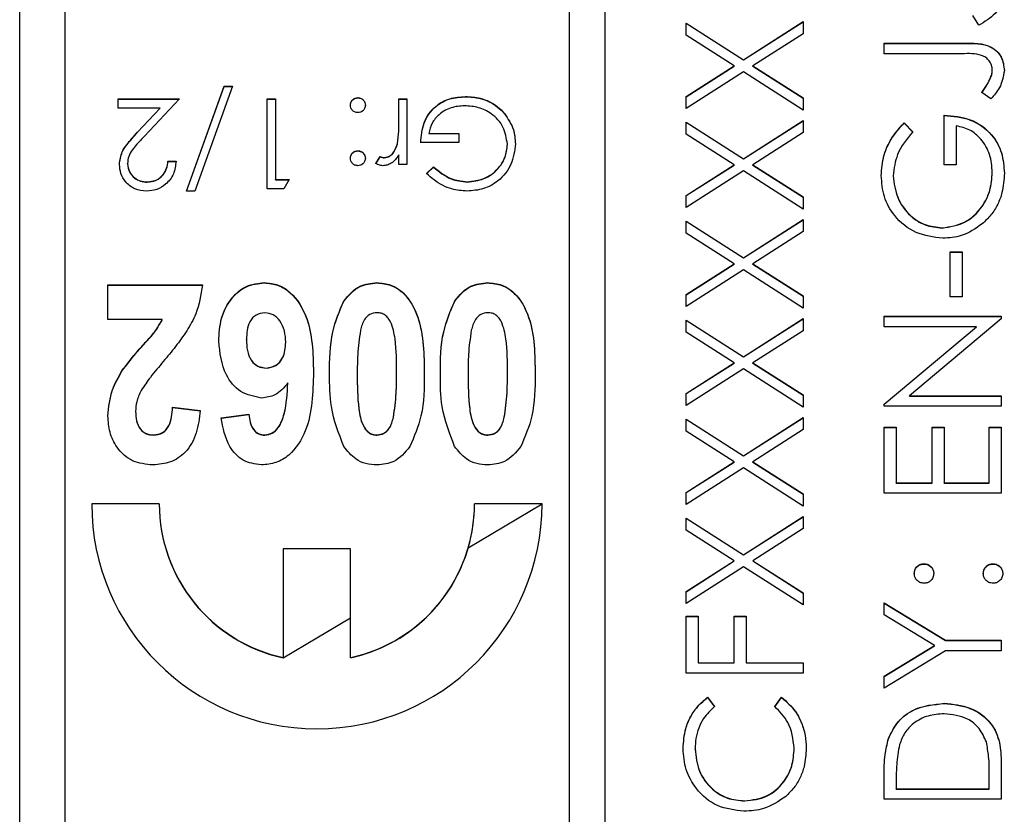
# Model space of a CAD drawing. Header units: millimetres. Extents: x 181 to 1242, y 71 to 1037.
# Tile 19 of 30: x 907 to 918, y 566 to 575. Entities that reach past the tile are written whole.
import ezdxf

# ---------------------------------------------------------------- set-up
doc = ezdxf.new("R2010")
doc.units = ezdxf.units.MM

msp = doc.modelspace()

# ---------------------------------------------------------------- linework, layer by layer
at = {"color": 7, "linetype": 'Continuous', "lineweight": 25}
for p, q in [((907.356, 543.987), (907.356, 583.083)), ((913.456, 582.675), (913.456, 542.689)), ((913.856, 542.689), (913.856, 582.675)), ((907.856, 580.676), (907.856, 544.688)), ((918.005, 575.044), (917.94, 575.154)), ((914.756, 575.069), (915.393, 574.662)), ((914.756, 574.935), (914.756, 575.069)), ((914.756, 575.067), (915.393, 574.659)), ((915.393, 574.662), (916.056, 575.086)), ((915.393, 574.659), (916.056, 575.083)), ((916.056, 575.086), (916.056, 574.951)), ((915.288, 574.594), (914.756, 574.935)), ((916.056, 574.951), (915.498, 574.594)), ((916.956, 574.844), (917.834, 574.844)), ((916.956, 574.728), (916.956, 574.844)), ((916.956, 574.842), (917.834, 574.842)), ((917.834, 574.842), (917.834, 574.844)), ((915.393, 574.659), (915.393, 574.662)), ((917.821, 574.728), (916.956, 574.728)), ((914.756, 574.254), (915.288, 574.594)), ((914.756, 574.251), (915.288, 574.592)), ((915.288, 574.592), (915.288, 574.594)), ((915.498, 574.594), (916.056, 574.237)), ((915.498, 574.592), (915.498, 574.594)), ((915.498, 574.592), (916.056, 574.235)), ((918.156, 574.545), (918.156, 574.548)), ((915.393, 574.527), (914.756, 574.119)), ((916.056, 574.103), (915.393, 574.527)), ((918.137, 574.46), (918.137, 574.463)), ((909.207, 573.203), (909.626, 574.369)), ((909.208, 573.203), (909.626, 574.366)), ((909.72, 574.369), (909.302, 573.203)), ((909.626, 574.369), (909.72, 574.369)), ((909.626, 574.366), (909.626, 574.369)), ((909.626, 574.366), (909.719, 574.366)), ((908.451, 574.228), (909.131, 574.228)), ((908.451, 574.125), (908.451, 574.228)), ((908.451, 574.225), (909.128, 574.225)), ((909.131, 574.228), (908.743, 573.814)), ((910.105, 574.228), (910.195, 574.228)), ((910.105, 573.228), (910.105, 574.228)), ((910.105, 574.225), (910.195, 574.225)), ((910.195, 574.228), (910.195, 573.331)), ((911.111, 574.238), (911.111, 574.241)), ((911.566, 574.228), (911.656, 574.228)), ((911.566, 573.982), (911.566, 574.228)), ((911.566, 574.225), (911.656, 574.225)), ((911.656, 574.228), (911.656, 573.497)), ((912.305, 574.251), (912.305, 574.253)), ((914.756, 574.119), (914.756, 574.254)), ((916.056, 574.237), (916.056, 574.103)), ((918.14, 574.228), (918.04, 574.297)), ((908.916, 574.125), (908.451, 574.125)), ((908.666, 573.858), (908.916, 574.125)), ((908.666, 573.856), (908.916, 574.123)), ((908.916, 574.123), (908.916, 574.125)), ((912.739, 574.062), (912.739, 574.064)), ((917.623, 573.495), (917.623, 574.045)), ((911.566, 573.98), (911.566, 573.982)), ((914.756, 573.97), (915.393, 573.562)), ((914.756, 573.835), (914.756, 573.97)), ((914.756, 573.967), (915.393, 573.56)), ((915.393, 573.562), (916.056, 573.986)), ((915.393, 573.56), (916.056, 573.984)), ((916.056, 573.986), (916.056, 573.852)), ((917.178, 573.961), (917.273, 573.861)), ((917.178, 573.959), (917.178, 573.961)), ((917.178, 573.959), (917.273, 573.859)), ((917.756, 573.928), (917.756, 573.495)), ((908.666, 573.856), (908.666, 573.858)), ((911.9, 573.843), (912.233, 573.843)), ((911.9, 573.841), (911.9, 573.843)), ((911.9, 573.841), (912.233, 573.841)), ((912.233, 573.843), (912.233, 573.741)), ((915.288, 573.495), (914.756, 573.835)), ((916.056, 573.852), (915.498, 573.495)), ((911.55, 573.729), (911.55, 573.732)), ((912.233, 573.741), (911.81, 573.741)), ((912.772, 573.721), (912.772, 573.724)), ((911.111, 573.648), (911.111, 573.651)), ((911.31, 573.509), (911.359, 573.587)), ((911.31, 573.507), (911.359, 573.585)), ((911.359, 573.585), (911.359, 573.587)), ((911.405, 573.572), (911.405, 573.574)), ((911.566, 573.497), (911.566, 573.605)), ((908.554, 573.505), (908.554, 573.508)), ((909.002, 573.536), (909.092, 573.536)), ((909.002, 573.533), (909.002, 573.536)), ((909.002, 573.533), (909.092, 573.533)), ((911.656, 573.497), (911.566, 573.497)), ((911.874, 573.399), (911.951, 573.472)), ((911.874, 573.396), (911.951, 573.469)), ((911.951, 573.469), (911.951, 573.472)), ((914.756, 573.154), (915.288, 573.495)), ((914.756, 573.152), (915.288, 573.492)), ((915.288, 573.492), (915.288, 573.495)), ((915.393, 573.56), (915.393, 573.562)), ((915.498, 573.495), (916.056, 573.138)), ((915.498, 573.492), (915.498, 573.495)), ((915.498, 573.492), (916.056, 573.135)), ((917.756, 573.495), (917.623, 573.495)), ((915.393, 573.428), (914.756, 573.02)), ((916.056, 573.003), (915.393, 573.428)), ((917.056, 573.371), (917.056, 573.373)), ((918.156, 573.408), (918.156, 573.411)), ((908.771, 573.302), (908.771, 573.305)), ((910.195, 573.331), (910.349, 573.331)), ((910.195, 573.328), (910.195, 573.331)), ((910.195, 573.328), (910.347, 573.328)), ((910.349, 573.331), (910.29, 573.228)), ((912.326, 573.302), (912.326, 573.305)), ((909.302, 573.203), (909.207, 573.203)), ((910.29, 573.228), (910.105, 573.228)), ((914.756, 573.02), (914.756, 573.154)), ((916.056, 573.138), (916.056, 573.003)), ((914.756, 572.87), (915.393, 572.463)), ((914.756, 572.735), (914.756, 572.87)), ((914.756, 572.867), (915.393, 572.46)), ((915.393, 572.463), (916.056, 572.887)), ((915.393, 572.46), (916.056, 572.884)), ((916.056, 572.887), (916.056, 572.752)), ((915.288, 572.395), (914.756, 572.735)), ((916.056, 572.752), (915.498, 572.395)), ((917.6, 572.792), (917.6, 572.795)), ((917.69, 572.528), (917.823, 572.528)), ((917.69, 572.029), (917.69, 572.528)), ((917.69, 572.526), (917.823, 572.526)), ((917.823, 572.528), (917.823, 572.029)), ((914.756, 572.055), (915.288, 572.395)), ((914.756, 572.052), (915.288, 572.392)), ((915.288, 572.392), (915.288, 572.395)), ((915.393, 572.46), (915.393, 572.463)), ((915.498, 572.395), (916.056, 572.038)), ((915.498, 572.392), (915.498, 572.395)), ((915.498, 572.392), (916.056, 572.036)), ((915.393, 572.328), (914.756, 571.92)), ((916.056, 571.904), (915.393, 572.328)), ((908.336, 572.16), (909.387, 572.16)), ((908.336, 571.775), (908.336, 572.16)), ((908.336, 572.157), (909.387, 572.157)), ((910.072, 572.183), (910.072, 572.186)), ((911.323, 572.183), (911.323, 572.186)), ((912.554, 572.183), (912.554, 572.186)), ((914.756, 571.92), (914.756, 572.055)), ((916.056, 572.038), (916.056, 571.904)), ((910.956, 571.98), (910.956, 571.983)), ((912.187, 571.98), (912.187, 571.983)), ((917.823, 572.029), (917.69, 572.029)), ((908.94, 571.775), (908.336, 571.775)), ((908.94, 571.773), (908.94, 571.775)), ((914.756, 571.77), (915.393, 571.363)), ((914.756, 571.636), (914.756, 571.77)), ((914.756, 571.768), (915.393, 571.36)), ((915.393, 571.363), (916.056, 571.787)), ((915.393, 571.36), (916.056, 571.784)), ((916.056, 571.787), (916.056, 571.652)), ((916.956, 571.812), (918.256, 571.812)), ((916.956, 571.695), (916.956, 571.812)), ((916.956, 571.809), (918.256, 571.809)), ((918.256, 571.785), (917.235, 570.929)), ((918.256, 571.812), (918.256, 571.785)), ((915.288, 571.295), (914.756, 571.636)), ((916.056, 571.652), (915.498, 571.295)), ((917.979, 571.695), (916.956, 571.695)), ((916.956, 570.837), (917.979, 571.695)), ((916.956, 570.834), (917.979, 571.693)), ((917.979, 571.693), (917.979, 571.695)), ((909.874, 571.551), (909.874, 571.553)), ((910.31, 571.522), (910.31, 571.525)), ((914.756, 570.955), (915.288, 571.295)), ((914.756, 570.953), (915.288, 571.293)), ((915.288, 571.293), (915.288, 571.295)), ((915.393, 571.36), (915.393, 571.363)), ((915.498, 571.295), (916.056, 570.939)), ((915.498, 571.293), (915.498, 571.295)), ((915.498, 571.293), (916.056, 570.936)), ((908.492, 571.203), (908.492, 571.206)), ((910.094, 571.235), (910.094, 571.237)), ((911.105, 571.171), (911.105, 571.174)), ((911.541, 571.171), (911.541, 571.174)), ((912.336, 571.171), (912.336, 571.174)), ((912.772, 571.171), (912.772, 571.174)), ((915.393, 571.228), (914.756, 570.821)), ((916.056, 570.804), (915.393, 571.228)), ((910.334, 571.069), (910.334, 571.071)), ((914.756, 570.821), (914.756, 570.955)), ((916.056, 570.939), (916.056, 570.804)), ((916.956, 570.812), (916.956, 570.837)), ((917.235, 570.929), (918.256, 570.929)), ((917.235, 570.926), (917.235, 570.929)), ((917.235, 570.926), (918.256, 570.926)), ((918.256, 570.929), (918.256, 570.812)), ((908.643, 570.754), (908.643, 570.756)), ((909.054, 570.801), (909.361, 570.764)), ((909.054, 570.799), (909.054, 570.801)), ((909.054, 570.799), (909.361, 570.761)), ((909.592, 570.683), (909.9, 570.725)), ((909.592, 570.68), (909.9, 570.722)), ((909.9, 570.722), (909.9, 570.725)), ((918.256, 570.812), (916.956, 570.812)), ((911.506, 570.688), (911.506, 570.69)), ((912.737, 570.688), (912.737, 570.69)), ((914.756, 570.671), (915.393, 570.263)), ((914.756, 570.536), (914.756, 570.671)), ((914.756, 570.668), (915.393, 570.261)), ((915.393, 570.263), (916.056, 570.687)), ((915.393, 570.261), (916.056, 570.685)), ((916.056, 570.687), (916.056, 570.553)), ((915.288, 570.196), (914.756, 570.536)), ((916.056, 570.553), (915.498, 570.196)), ((916.956, 570.579), (917.09, 570.579)), ((916.956, 569.846), (916.956, 570.579)), ((916.956, 570.576), (917.09, 570.576)), ((917.09, 570.579), (917.09, 569.963)), ((917.49, 570.579), (917.623, 570.579)), ((917.49, 569.963), (917.49, 570.579)), ((917.49, 570.576), (917.623, 570.576)), ((917.623, 570.579), (917.623, 569.963)), ((918.123, 570.579), (918.256, 570.579)), ((918.123, 569.963), (918.123, 570.579)), ((918.123, 570.576), (918.256, 570.576)), ((918.256, 570.579), (918.256, 569.846)), ((908.843, 570.491), (908.843, 570.494)), ((910.079, 570.491), (910.079, 570.494)), ((911.323, 570.491), (911.323, 570.494)), ((912.554, 570.491), (912.554, 570.494)), ((914.756, 569.856), (915.288, 570.196)), ((914.756, 569.853), (915.288, 570.193)), ((915.288, 570.193), (915.288, 570.196)), ((915.393, 570.261), (915.393, 570.263)), ((915.498, 570.196), (916.056, 569.839)), ((915.498, 570.193), (915.498, 570.196)), ((915.498, 570.193), (916.056, 569.836)), ((915.393, 570.129), (914.756, 569.721)), ((916.056, 569.704), (915.393, 570.129)), ((917.09, 569.963), (917.49, 569.963)), ((917.09, 569.96), (917.09, 569.963)), ((917.09, 569.96), (917.49, 569.96)), ((917.49, 569.96), (917.49, 569.963)), ((917.623, 569.963), (918.123, 569.963)), ((917.623, 569.96), (917.623, 569.963)), ((917.623, 569.96), (918.123, 569.96)), ((918.123, 569.96), (918.123, 569.963)), ((914.756, 569.721), (914.756, 569.856)), ((918.256, 569.846), (916.956, 569.846)), ((916.056, 569.839), (916.056, 569.704)), ((908.906, 569.729), (908.156, 569.729)), ((908.906, 569.727), (908.156, 569.727)), ((908.906, 569.727), (908.906, 569.729)), ((912.337, 569.24), (913.156, 569.727)), ((913.156, 569.729), (912.406, 569.729)), ((912.406, 569.727), (912.406, 569.729)), ((913.156, 569.727), (912.406, 569.727)), ((914.756, 569.571), (915.393, 569.164)), ((914.756, 569.436), (914.756, 569.571)), ((914.756, 569.568), (915.393, 569.161)), ((915.393, 569.164), (916.056, 569.588)), ((915.393, 569.161), (916.056, 569.585)), ((916.056, 569.588), (916.056, 569.453)), ((915.288, 569.096), (914.756, 569.436)), ((916.056, 569.453), (915.498, 569.096)), ((911.031, 569.229), (910.281, 569.229)), ((910.281, 569.229), (910.281, 568.021)), ((911.031, 569.227), (910.281, 569.227)), ((911.031, 568.021), (911.031, 569.229)), ((914.756, 568.756), (915.288, 569.096)), ((914.756, 568.753), (915.288, 569.094)), ((915.288, 569.094), (915.288, 569.096)), ((915.393, 569.161), (915.393, 569.164)), ((915.498, 569.096), (916.056, 568.739)), ((915.498, 569.094), (915.498, 569.096)), ((915.498, 569.094), (916.056, 568.737)), ((915.393, 569.029), (914.756, 568.621)), ((916.056, 568.605), (915.393, 569.029)), ((917.398, 569.06), (917.398, 569.063)), ((918.165, 569.06), (918.165, 569.063)), ((914.756, 568.621), (914.756, 568.756)), ((916.056, 568.739), (916.056, 568.605)), ((916.956, 568.63), (917.638, 568.213)), ((916.956, 568.496), (916.956, 568.63)), ((916.956, 568.627), (917.638, 568.211)), ((910.281, 568.018), (911.031, 568.464)), ((914.756, 568.48), (914.89, 568.48)), ((914.756, 567.847), (914.756, 568.48)), ((914.756, 568.477), (914.89, 568.477)), ((914.89, 568.48), (914.89, 567.963)), ((915.29, 568.48), (915.423, 568.48)), ((915.29, 567.963), (915.29, 568.48)), ((915.29, 568.477), (915.423, 568.477)), ((915.423, 568.48), (915.423, 567.963)), ((917.515, 568.155), (916.956, 568.496)), ((917.638, 568.213), (918.256, 568.213)), ((917.638, 568.211), (917.638, 568.213)), ((917.638, 568.211), (918.256, 568.211)), ((918.256, 568.213), (918.256, 568.097)), ((916.956, 567.814), (917.515, 568.155)), ((916.956, 567.811), (917.515, 568.153)), ((917.638, 568.097), (916.956, 567.68)), ((917.515, 568.153), (917.515, 568.155)), ((918.256, 568.097), (917.638, 568.097)), ((910.281, 568.018), (910.281, 568.021)), ((911.031, 568.018), (911.031, 568.021)), ((914.89, 567.963), (915.29, 567.963)), ((914.89, 567.961), (914.89, 567.963)), ((914.89, 567.961), (915.29, 567.961)), ((915.29, 567.961), (915.29, 567.963)), ((915.423, 567.963), (916.056, 567.963)), ((915.423, 567.961), (915.423, 567.963)), ((915.423, 567.961), (916.056, 567.961)), ((916.056, 567.963), (916.056, 567.847)), ((916.056, 567.847), (914.756, 567.847)), ((916.956, 567.68), (916.956, 567.814)), ((914.995, 567.58), (915.073, 567.478)), ((914.995, 567.577), (914.995, 567.58)), ((914.995, 567.577), (915.073, 567.475)), ((915.74, 567.478), (915.817, 567.58)), ((915.74, 567.475), (915.817, 567.577)), ((915.817, 567.577), (915.817, 567.58)), ((917.623, 567.511), (917.623, 567.513)), ((917.003, 567.119), (917.003, 567.122)), ((914.856, 567.003), (914.856, 567.006)), ((915.956, 567.011), (915.956, 567.014)), ((918.256, 566.85), (918.256, 566.447)), ((916.956, 566.447), (916.956, 566.71)), ((918.123, 566.564), (918.123, 566.713)), ((917.09, 566.655), (917.09, 566.564)), ((917.09, 566.564), (918.123, 566.564)), ((917.09, 566.561), (917.09, 566.564)), ((917.09, 566.561), (918.123, 566.561)), ((918.123, 566.561), (918.123, 566.564)), ((915.408, 566.428), (915.408, 566.43)), ((918.256, 566.447), (916.956, 566.447))]:
    msp.add_line(p, q, dxfattribs=at)
for centre, radius, start, end in [((910.656, 569.73), 2.5, 180.0157, 359.9843), ((910.656, 569.73), 1.75, 180.007, 257.6384), ((910.656, 569.727), 1.75, 180.007, 257.6384), ((910.657, 569.73), 1.75, 282.3616, 359.993), ((910.657, 569.727), 1.749, 343.836, 359.9999), ((910.657, 569.727), 1.75, 282.3645, 343.831)]:
    msp.add_arc(centre, radius, start, end, dxfattribs=at)
for points, knots in [([(918.29, 575.439), (918.285, 575.391), (918.275, 575.295), (918.177, 575.147), (918.071, 575.083), (918.005, 575.044)], [0, 0, 0, 0, 0.27988, 0.559666, 1, 1, 1, 1]), ([(917.834, 574.844), (917.943, 574.847), (918.08, 574.851), (918.21, 574.758), (918.275, 574.674), (918.284, 574.594), (918.29, 574.541)], [0, 0, 0, 0, 0.4995429, 0.6250777, 0.7506542, 1, 1, 1, 1]), ([(917.834, 574.842), (917.943, 574.845), (918.08, 574.848), (918.21, 574.756), (918.275, 574.671), (918.284, 574.592), (918.29, 574.539)], [0, 0, 0, 0, 0.499543, 0.625078, 0.750654, 1, 1, 1, 1]), ([(918.156, 574.548), (918.155, 574.566), (918.151, 574.602), (918.124, 574.65), (918.086, 574.688), (917.986, 574.734), (917.894, 574.73), (917.821, 574.728)], [0, 0, 0, 0, 0.1249719, 0.2499149, 0.3748724, 0.4998818, 1, 1, 1, 1]), ([(918.137, 574.463), (918.143, 574.478), (918.154, 574.506), (918.155, 574.535), (918.156, 574.548)], [0, 0, 0, 0, 0.5599, 1, 1, 1, 1]), ([(918.04, 574.297), (918.06, 574.326), (918.096, 574.38), (918.125, 574.437), (918.137, 574.463)], [0, 0, 0, 0, 0.560094, 1, 1, 1, 1]), ([(918.04, 574.294), (918.06, 574.324), (918.096, 574.377), (918.125, 574.435), (918.137, 574.46)], [0, 0, 0, 0, 0.560094, 1, 1, 1, 1]), ([(918.137, 574.46), (918.143, 574.475), (918.154, 574.503), (918.155, 574.532), (918.156, 574.545)], [0, 0, 0, 0, 0.5599, 1, 1, 1, 1]), ([(918.29, 574.541), (918.278, 574.475), (918.257, 574.356), (918.175, 574.267), (918.14, 574.228)], [0, 0, 0, 0, 0.557533, 1, 1, 1, 1]), ([(911.028, 574.157), (911.029, 574.17), (911.032, 574.194), (911.055, 574.221), (911.082, 574.238), (911.102, 574.24), (911.111, 574.241)], [0, 0, 0, 0, 0.279515, 0.559486, 0.779684, 1, 1, 1, 1]), ([(911.028, 574.155), (911.029, 574.167), (911.032, 574.192), (911.055, 574.219), (911.082, 574.235), (911.102, 574.237), (911.111, 574.238)], [0, 0, 0, 0, 0.279515, 0.559486, 0.779684, 1, 1, 1, 1]), ([(911.111, 574.241), (911.124, 574.239), (911.148, 574.236), (911.175, 574.213), (911.192, 574.186), (911.194, 574.167), (911.195, 574.157)], [0, 0, 0, 0, 0.279628, 0.559268, 0.779583, 1, 1, 1, 1]), ([(911.111, 574.238), (911.124, 574.237), (911.148, 574.234), (911.175, 574.211), (911.192, 574.184), (911.194, 574.164), (911.195, 574.155)], [0, 0, 0, 0, 0.279628, 0.559268, 0.779583, 1, 1, 1, 1]), ([(911.81, 573.741), (911.816, 573.816), (911.828, 573.967), (911.955, 574.145), (912.128, 574.241), (912.246, 574.249), (912.305, 574.253)], [0, 0, 0, 0, 0.2803512, 0.5593674, 0.7793709, 1, 1, 1, 1]), ([(911.81, 573.738), (911.816, 573.814), (911.828, 573.964), (911.955, 574.143), (912.128, 574.239), (912.246, 574.247), (912.305, 574.251)], [0, 0, 0, 0, 0.280351, 0.559367, 0.779371, 1, 1, 1, 1]), ([(912.305, 574.253), (912.361, 574.25), (912.453, 574.245), (912.572, 574.2), (912.665, 574.143), (912.714, 574.091), (912.739, 574.064)], [0, 0, 0, 0, 0.339789, 0.559872, 0.779908, 1, 1, 1, 1]), ([(912.305, 574.251), (912.361, 574.248), (912.453, 574.242), (912.572, 574.197), (912.665, 574.14), (912.714, 574.088), (912.739, 574.062)], [0, 0, 0, 0, 0.339789, 0.559872, 0.779908, 1, 1, 1, 1]), ([(911.111, 574.074), (911.099, 574.075), (911.074, 574.078), (911.047, 574.101), (911.03, 574.128), (911.029, 574.148), (911.028, 574.157)], [0, 0, 0, 0, 0.279602, 0.559212, 0.779475, 1, 1, 1, 1]), ([(911.195, 574.157), (911.193, 574.145), (911.19, 574.12), (911.168, 574.093), (911.14, 574.077), (911.121, 574.075), (911.111, 574.074)], [0, 0, 0, 0, 0.279576, 0.559284, 0.779552, 1, 1, 1, 1]), ([(912.298, 574.151), (912.246, 574.147), (912.143, 574.139), (912.016, 574.064), (911.928, 573.962), (911.909, 573.883), (911.9, 573.843)], [0, 0, 0, 0, 0.280258, 0.55994, 0.779939, 1, 1, 1, 1]), ([(912.772, 573.724), (912.761, 573.79), (912.741, 573.922), (912.608, 574.062), (912.454, 574.139), (912.35, 574.147), (912.298, 574.151)], [0, 0, 0, 0, 0.279051, 0.558582, 0.779235, 1, 1, 1, 1]), ([(912.739, 574.064), (912.778, 574.007), (912.849, 573.905), (912.857, 573.782), (912.861, 573.728)], [0, 0, 0, 0, 0.559317, 1, 1, 1, 1]), ([(912.739, 574.062), (912.778, 574.005), (912.849, 573.902), (912.857, 573.779), (912.861, 573.725)], [0, 0, 0, 0, 0.559317, 1, 1, 1, 1]), ([(917.623, 574.045), (917.721, 574.037), (917.917, 574.021), (918.149, 573.856), (918.274, 573.631), (918.284, 573.478), (918.29, 573.401)], [0, 0, 0, 0, 0.280351, 0.559367, 0.779371, 1, 1, 1, 1]), ([(917.623, 574.042), (917.721, 574.034), (917.917, 574.018), (918.149, 573.853), (918.274, 573.629), (918.284, 573.475), (918.29, 573.398)], [0, 0, 0, 0, 0.280351, 0.559367, 0.779371, 1, 1, 1, 1]), ([(911.55, 573.732), (911.556, 573.778), (911.567, 573.861), (911.567, 573.945), (911.566, 573.982)], [0, 0, 0, 0, 0.559637, 1, 1, 1, 1]), ([(911.55, 573.729), (911.556, 573.776), (911.567, 573.859), (911.567, 573.943), (911.566, 573.98)], [0, 0, 0, 0, 0.559637, 1, 1, 1, 1]), ([(916.923, 573.377), (916.928, 573.452), (916.937, 573.574), (917.003, 573.733), (917.08, 573.855), (917.145, 573.926), (917.178, 573.961)], [0, 0, 0, 0, 0.339527, 0.559586, 0.779731, 1, 1, 1, 1]), ([(916.923, 573.375), (916.928, 573.449), (916.937, 573.572), (917.003, 573.73), (917.08, 573.853), (917.145, 573.923), (917.178, 573.959)], [0, 0, 0, 0, 0.339527, 0.559586, 0.779731, 1, 1, 1, 1]), ([(918.156, 573.411), (918.151, 573.478), (918.141, 573.612), (918.044, 573.777), (917.911, 573.891), (917.808, 573.915), (917.756, 573.928)], [0, 0, 0, 0, 0.2802537, 0.5599124, 0.7799408, 1, 1, 1, 1]), ([(908.464, 573.5), (908.47, 573.548), (908.48, 573.627), (908.544, 573.718), (908.603, 573.79), (908.645, 573.836), (908.666, 573.858)], [0, 0, 0, 0, 0.338375, 0.558753, 0.7793598, 1, 1, 1, 1]), ([(908.464, 573.497), (908.47, 573.545), (908.48, 573.625), (908.544, 573.716), (908.603, 573.788), (908.645, 573.833), (908.666, 573.856)], [0, 0, 0, 0, 0.338375, 0.558753, 0.77936, 1, 1, 1, 1]), ([(908.743, 573.814), (908.714, 573.784), (908.666, 573.734), (908.605, 573.66), (908.562, 573.589), (908.556, 573.535), (908.554, 573.508)], [0, 0, 0, 0, 0.340542, 0.56085, 0.780599, 1, 1, 1, 1]), ([(917.273, 573.861), (917.207, 573.781), (917.089, 573.637), (917.066, 573.454), (917.056, 573.373)], [0, 0, 0, 0, 0.55984, 1, 1, 1, 1]), ([(911.405, 573.574), (911.426, 573.579), (911.469, 573.588), (911.523, 573.647), (911.54, 573.699), (911.55, 573.732)], [0, 0, 0, 0, 0.278435, 0.558783, 1, 1, 1, 1]), ([(911.405, 573.572), (911.426, 573.576), (911.469, 573.585), (911.523, 573.644), (911.54, 573.697), (911.55, 573.729)], [0, 0, 0, 0, 0.278435, 0.558783, 1, 1, 1, 1]), ([(912.861, 573.728), (912.851, 573.649), (912.832, 573.493), (912.688, 573.317), (912.509, 573.217), (912.385, 573.207), (912.323, 573.203)], [0, 0, 0, 0, 0.279585, 0.559075, 0.779415, 1, 1, 1, 1]), ([(912.326, 573.305), (912.39, 573.313), (912.516, 573.328), (912.664, 573.435), (912.755, 573.574), (912.766, 573.674), (912.772, 573.724)], [0, 0, 0, 0, 0.279854, 0.559567, 0.779843, 1, 1, 1, 1]), ([(912.326, 573.302), (912.39, 573.31), (912.516, 573.326), (912.664, 573.432), (912.755, 573.572), (912.766, 573.671), (912.772, 573.721)], [0, 0, 0, 0, 0.279854, 0.559567, 0.779843, 1, 1, 1, 1]), ([(911.028, 573.568), (911.029, 573.58), (911.032, 573.605), (911.055, 573.632), (911.082, 573.649), (911.102, 573.65), (911.111, 573.651)], [0, 0, 0, 0, 0.279517, 0.559326, 0.779544, 1, 1, 1, 1]), ([(911.028, 573.565), (911.029, 573.577), (911.032, 573.602), (911.055, 573.629), (911.082, 573.646), (911.102, 573.648), (911.111, 573.648)], [0, 0, 0, 0, 0.279517, 0.559326, 0.779544, 1, 1, 1, 1]), ([(911.111, 573.484), (911.099, 573.486), (911.074, 573.489), (911.047, 573.512), (911.03, 573.539), (911.029, 573.558), (911.028, 573.568)], [0, 0, 0, 0, 0.279602, 0.559212, 0.779475, 1, 1, 1, 1]), ([(911.111, 573.651), (911.124, 573.65), (911.148, 573.647), (911.175, 573.624), (911.192, 573.597), (911.194, 573.577), (911.195, 573.568)], [0, 0, 0, 0, 0.279647, 0.559299, 0.779615, 1, 1, 1, 1]), ([(911.111, 573.648), (911.124, 573.647), (911.148, 573.644), (911.175, 573.621), (911.192, 573.594), (911.194, 573.575), (911.195, 573.565)], [0, 0, 0, 0, 0.279647, 0.559299, 0.779615, 1, 1, 1, 1]), ([(911.195, 573.568), (911.193, 573.556), (911.19, 573.531), (911.168, 573.504), (911.14, 573.487), (911.121, 573.485), (911.111, 573.484)], [0, 0, 0, 0, 0.279539, 0.559327, 0.779689, 1, 1, 1, 1]), ([(911.359, 573.587), (911.368, 573.583), (911.382, 573.577), (911.398, 573.575), (911.405, 573.574)], [0, 0, 0, 0, 0.560396, 1, 1, 1, 1]), ([(911.359, 573.585), (911.368, 573.581), (911.382, 573.574), (911.398, 573.572), (911.405, 573.572)], [0, 0, 0, 0, 0.560396, 1, 1, 1, 1]), ([(911.566, 573.605), (911.541, 573.57), (911.507, 573.522), (911.438, 573.489), (911.405, 573.486), (911.388, 573.484)], [0, 0, 0, 0, 0.558841, 0.779474, 1, 1, 1, 1]), ([(908.766, 573.203), (908.721, 573.207), (908.632, 573.215), (908.533, 573.296), (908.473, 573.395), (908.467, 573.465), (908.464, 573.5)], [0, 0, 0, 0, 0.279891, 0.559188, 0.779573, 1, 1, 1, 1]), ([(908.554, 573.508), (908.558, 573.477), (908.566, 573.415), (908.627, 573.349), (908.698, 573.311), (908.746, 573.307), (908.771, 573.305)], [0, 0, 0, 0, 0.279126, 0.558978, 0.77935, 1, 1, 1, 1]), ([(908.554, 573.505), (908.558, 573.474), (908.566, 573.412), (908.627, 573.347), (908.698, 573.308), (908.746, 573.304), (908.771, 573.302)], [0, 0, 0, 0, 0.2791258, 0.5589784, 0.77935, 1, 1, 1, 1]), ([(909.092, 573.536), (909.086, 573.487), (909.075, 573.39), (908.989, 573.279), (908.881, 573.212), (908.804, 573.206), (908.766, 573.203)], [0, 0, 0, 0, 0.280029, 0.559515, 0.779668, 1, 1, 1, 1]), ([(908.771, 573.305), (908.805, 573.309), (908.873, 573.316), (908.95, 573.378), (908.992, 573.456), (908.999, 573.509), (909.002, 573.536)], [0, 0, 0, 0, 0.279693, 0.55878, 0.779138, 1, 1, 1, 1]), ([(908.771, 573.302), (908.805, 573.306), (908.873, 573.313), (908.95, 573.375), (908.992, 573.453), (908.999, 573.507), (909.002, 573.533)], [0, 0, 0, 0, 0.279693, 0.55878, 0.779138, 1, 1, 1, 1]), ([(911.388, 573.484), (911.373, 573.486), (911.345, 573.49), (911.321, 573.503), (911.31, 573.509)], [0, 0, 0, 0, 0.5592431, 1, 1, 1, 1]), ([(911.951, 573.472), (912.013, 573.421), (912.123, 573.33), (912.264, 573.313), (912.326, 573.305)], [0, 0, 0, 0, 0.55981, 1, 1, 1, 1]), ([(911.951, 573.469), (912.013, 573.418), (912.123, 573.327), (912.264, 573.31), (912.326, 573.302)], [0, 0, 0, 0, 0.55981, 1, 1, 1, 1]), ([(912.323, 573.203), (912.266, 573.207), (912.172, 573.214), (912.05, 573.264), (911.956, 573.323), (911.901, 573.374), (911.874, 573.399)], [0, 0, 0, 0, 0.339527, 0.559586, 0.779731, 1, 1, 1, 1]), ([(917.606, 572.678), (917.504, 572.691), (917.3, 572.717), (917.072, 572.904), (916.942, 573.137), (916.929, 573.297), (916.923, 573.377)], [0, 0, 0, 0, 0.27959, 0.559072, 0.779411, 1, 1, 1, 1]), ([(917.056, 573.373), (917.066, 573.291), (917.086, 573.127), (917.225, 572.935), (917.406, 572.817), (917.536, 572.802), (917.6, 572.795)], [0, 0, 0, 0, 0.279847, 0.559555, 0.779847, 1, 1, 1, 1]), ([(917.056, 573.371), (917.066, 573.289), (917.086, 573.124), (917.225, 572.932), (917.406, 572.814), (917.536, 572.8), (917.6, 572.792)], [0, 0, 0, 0, 0.279847, 0.559555, 0.779847, 1, 1, 1, 1]), ([(917.6, 572.795), (917.686, 572.808), (917.858, 572.835), (918.04, 573.007), (918.14, 573.208), (918.151, 573.343), (918.156, 573.411)], [0, 0, 0, 0, 0.279061, 0.558584, 0.779236, 1, 1, 1, 1]), ([(917.6, 572.792), (917.686, 572.806), (917.858, 572.832), (918.04, 573.005), (918.14, 573.205), (918.151, 573.341), (918.156, 573.408)], [0, 0, 0, 0, 0.279061, 0.558584, 0.779236, 1, 1, 1, 1]), ([(918.29, 573.401), (918.285, 573.329), (918.278, 573.209), (918.22, 573.054), (918.146, 572.934), (918.078, 572.87), (918.044, 572.838)], [0, 0, 0, 0, 0.339789, 0.559872, 0.779908, 1, 1, 1, 1]), ([(918.044, 572.838), (917.969, 572.786), (917.836, 572.695), (917.676, 572.683), (917.606, 572.678)], [0, 0, 0, 0, 0.559317, 1, 1, 1, 1]), ([(909.387, 572.16), (909.369, 572.05), (909.339, 571.87), (909.214, 571.648), (909.088, 571.475), (908.997, 571.365), (908.951, 571.31)], [0, 0, 0, 0, 0.33935, 0.559373, 0.779669, 1, 1, 1, 1]), ([(909.566, 571.534), (909.571, 571.62), (909.581, 571.793), (909.693, 572.012), (909.867, 572.163), (910.004, 572.178), (910.072, 572.186)], [0, 0, 0, 0, 0.280898, 0.560626, 0.780338, 1, 1, 1, 1]), ([(909.566, 571.531), (909.571, 571.618), (909.581, 571.79), (909.693, 572.009), (909.867, 572.16), (910.004, 572.175), (910.072, 572.183)], [0, 0, 0, 0, 0.2808976, 0.5606257, 0.7803382, 1, 1, 1, 1]), ([(910.072, 572.186), (910.125, 572.18), (910.231, 572.17), (910.411, 572.05), (910.608, 571.722), (910.614, 571.401), (910.618, 571.187)], [0, 0, 0, 0, 0.125109, 0.250273, 0.499351, 1, 1, 1, 1]), ([(910.072, 572.183), (910.125, 572.178), (910.231, 572.167), (910.411, 572.047), (910.608, 571.72), (910.614, 571.399), (910.618, 571.185)], [0, 0, 0, 0, 0.1251093, 0.2502729, 0.4993514, 1, 1, 1, 1]), ([(910.956, 571.983), (911.011, 572.048), (911.108, 572.164), (911.257, 572.179), (911.323, 572.186)], [0, 0, 0, 0, 0.558803, 1, 1, 1, 1]), ([(910.956, 571.98), (911.011, 572.045), (911.108, 572.161), (911.257, 572.176), (911.323, 572.183)], [0, 0, 0, 0, 0.5588026, 1, 1, 1, 1]), ([(911.323, 572.186), (911.376, 572.18), (911.483, 572.17), (911.665, 572.048), (911.845, 571.707), (911.847, 571.385), (911.849, 571.17)], [0, 0, 0, 0, 0.12513, 0.250188, 0.498801, 1, 1, 1, 1]), ([(911.323, 572.183), (911.376, 572.178), (911.483, 572.168), (911.665, 572.046), (911.845, 571.704), (911.847, 571.382), (911.849, 571.167)], [0, 0, 0, 0, 0.12513, 0.250188, 0.498801, 1, 1, 1, 1]), ([(912.187, 571.983), (912.241, 572.048), (912.339, 572.164), (912.488, 572.179), (912.554, 572.186)], [0, 0, 0, 0, 0.558803, 1, 1, 1, 1]), ([(912.187, 571.98), (912.241, 572.045), (912.339, 572.161), (912.488, 572.176), (912.554, 572.183)], [0, 0, 0, 0, 0.5588026, 1, 1, 1, 1]), ([(912.554, 572.186), (912.607, 572.18), (912.714, 572.17), (912.896, 572.048), (913.076, 571.707), (913.078, 571.385), (913.079, 571.17)], [0, 0, 0, 0, 0.12513, 0.250188, 0.498801, 1, 1, 1, 1]), ([(912.554, 572.183), (912.607, 572.178), (912.714, 572.168), (912.896, 572.046), (913.076, 571.704), (913.078, 571.382), (913.079, 571.167)], [0, 0, 0, 0, 0.12513, 0.250188, 0.498801, 1, 1, 1, 1]), ([(910.797, 571.174), (910.798, 571.331), (910.799, 571.612), (910.908, 571.87), (910.956, 571.983)], [0, 0, 0, 0, 0.561137, 1, 1, 1, 1]), ([(910.797, 571.171), (910.798, 571.329), (910.799, 571.609), (910.908, 571.867), (910.956, 571.98)], [0, 0, 0, 0, 0.561137, 1, 1, 1, 1]), ([(912.028, 571.174), (912.029, 571.331), (912.03, 571.612), (912.139, 571.87), (912.187, 571.983)], [0, 0, 0, 0, 0.561137, 1, 1, 1, 1]), ([(912.028, 571.171), (912.029, 571.329), (912.03, 571.609), (912.139, 571.867), (912.187, 571.98)], [0, 0, 0, 0, 0.5611374, 1, 1, 1, 1]), ([(910.078, 571.852), (910.044, 571.847), (909.976, 571.836), (909.881, 571.726), (909.877, 571.622), (909.874, 571.553)], [0, 0, 0, 0, 0.2497022, 0.4998136, 1, 1, 1, 1]), ([(910.31, 571.525), (910.308, 571.567), (910.304, 571.65), (910.255, 571.757), (910.176, 571.836), (910.111, 571.847), (910.078, 571.852)], [0, 0, 0, 0, 0.280998, 0.560646, 0.780915, 1, 1, 1, 1]), ([(911.323, 571.852), (911.296, 571.848), (911.241, 571.84), (911.169, 571.766), (911.151, 571.698), (911.14, 571.656)], [0, 0, 0, 0, 0.2791773, 0.5586195, 1, 1, 1, 1]), ([(911.541, 571.174), (911.541, 571.303), (911.542, 571.497), (911.498, 571.706), (911.451, 571.792), (911.415, 571.825), (911.372, 571.849), (911.339, 571.851), (911.323, 571.852)], [0, 0, 0, 0, 0.50053, 0.75007, 0.812672, 0.875017, 0.937485, 1, 1, 1, 1]), ([(912.554, 571.852), (912.526, 571.848), (912.472, 571.84), (912.4, 571.766), (912.382, 571.698), (912.371, 571.656)], [0, 0, 0, 0, 0.279177, 0.558619, 1, 1, 1, 1]), ([(912.772, 571.174), (912.772, 571.303), (912.773, 571.497), (912.729, 571.706), (912.682, 571.792), (912.646, 571.825), (912.602, 571.849), (912.57, 571.851), (912.554, 571.852)], [0, 0, 0, 0, 0.50053, 0.75007, 0.812672, 0.875017, 0.937485, 1, 1, 1, 1]), ([(908.492, 571.206), (908.542, 571.272), (908.624, 571.38), (908.751, 571.519), (908.86, 571.637), (908.913, 571.729), (908.94, 571.775)], [0, 0, 0, 0, 0.339945, 0.56012, 0.780287, 1, 1, 1, 1]), ([(908.492, 571.203), (908.542, 571.269), (908.624, 571.377), (908.751, 571.517), (908.86, 571.634), (908.913, 571.727), (908.94, 571.773)], [0, 0, 0, 0, 0.3399446, 0.5601197, 0.7802865, 1, 1, 1, 1]), ([(911.14, 571.656), (911.127, 571.567), (911.105, 571.407), (911.105, 571.245), (911.105, 571.174)], [0, 0, 0, 0, 0.559708, 1, 1, 1, 1]), ([(912.371, 571.656), (912.358, 571.567), (912.335, 571.407), (912.336, 571.245), (912.336, 571.174)], [0, 0, 0, 0, 0.559708, 1, 1, 1, 1]), ([(910.043, 570.904), (909.962, 570.92), (909.798, 570.952), (909.603, 571.195), (909.58, 571.405), (909.566, 571.534)], [0, 0, 0, 0, 0.278667, 0.559714, 1, 1, 1, 1]), ([(909.874, 571.553), (909.876, 571.513), (909.878, 571.432), (909.918, 571.324), (909.998, 571.25), (910.062, 571.242), (910.094, 571.237)], [0, 0, 0, 0, 0.281199, 0.560681, 0.780502, 1, 1, 1, 1]), ([(909.874, 571.551), (909.876, 571.51), (909.878, 571.43), (909.918, 571.322), (909.998, 571.248), (910.062, 571.239), (910.094, 571.235)], [0, 0, 0, 0, 0.281199, 0.560681, 0.780502, 1, 1, 1, 1]), ([(910.094, 571.237), (910.131, 571.244), (910.207, 571.256), (910.299, 571.367), (910.306, 571.465), (910.31, 571.525)], [0, 0, 0, 0, 0.279132, 0.559241, 1, 1, 1, 1]), ([(910.094, 571.235), (910.131, 571.241), (910.207, 571.254), (910.299, 571.364), (910.306, 571.462), (910.31, 571.522)], [0, 0, 0, 0, 0.279132, 0.559241, 1, 1, 1, 1]), ([(908.951, 571.31), (908.902, 571.252), (908.814, 571.149), (908.738, 571.037), (908.705, 570.987)], [0, 0, 0, 0, 0.560211, 1, 1, 1, 1]), ([(908.336, 570.705), (908.345, 570.804), (908.363, 570.983), (908.453, 571.138), (908.492, 571.206)], [0, 0, 0, 0, 0.559099, 1, 1, 1, 1]), ([(908.336, 570.702), (908.345, 570.802), (908.363, 570.981), (908.453, 571.135), (908.492, 571.203)], [0, 0, 0, 0, 0.559099, 1, 1, 1, 1]), ([(910.618, 571.187), (910.613, 570.965), (910.606, 570.632), (910.397, 570.293), (910.205, 570.176), (910.095, 570.166), (910.04, 570.161)], [0, 0, 0, 0, 0.500588, 0.749619, 0.874794, 1, 1, 1, 1]), ([(910.955, 570.366), (910.899, 570.512), (910.798, 570.772), (910.798, 571.051), (910.797, 571.174)], [0, 0, 0, 0, 0.5582669, 1, 1, 1, 1]), ([(911.105, 571.174), (911.105, 571.044), (911.106, 570.851), (911.149, 570.625), (911.215, 570.528), (911.274, 570.498), (911.307, 570.495), (911.323, 570.494)], [0, 0, 0, 0, 0.501059, 0.75088, 0.874945, 0.937481, 1, 1, 1, 1]), ([(911.105, 571.171), (911.105, 571.042), (911.106, 570.848), (911.149, 570.622), (911.215, 570.526), (911.274, 570.496), (911.307, 570.493), (911.323, 570.491)], [0, 0, 0, 0, 0.501059, 0.75088, 0.874945, 0.937481, 1, 1, 1, 1]), ([(911.506, 570.69), (911.519, 570.78), (911.541, 570.941), (911.541, 571.103), (911.541, 571.174)], [0, 0, 0, 0, 0.559712, 1, 1, 1, 1]), ([(911.506, 570.688), (911.519, 570.777), (911.541, 570.938), (911.541, 571.1), (911.541, 571.171)], [0, 0, 0, 0, 0.559712, 1, 1, 1, 1]), ([(911.849, 571.17), (911.848, 571.013), (911.846, 570.733), (911.737, 570.476), (911.689, 570.364)], [0, 0, 0, 0, 0.561126, 1, 1, 1, 1]), ([(912.186, 570.366), (912.13, 570.512), (912.029, 570.772), (912.028, 571.051), (912.028, 571.174)], [0, 0, 0, 0, 0.5582669, 1, 1, 1, 1]), ([(912.336, 571.174), (912.336, 571.044), (912.337, 570.851), (912.379, 570.625), (912.446, 570.528), (912.505, 570.498), (912.537, 570.495), (912.554, 570.494)], [0, 0, 0, 0, 0.501059, 0.75088, 0.874945, 0.937481, 1, 1, 1, 1]), ([(912.336, 571.171), (912.336, 571.042), (912.337, 570.848), (912.379, 570.622), (912.446, 570.526), (912.505, 570.496), (912.537, 570.493), (912.554, 570.491)], [0, 0, 0, 0, 0.501059, 0.75088, 0.874945, 0.937481, 1, 1, 1, 1]), ([(912.737, 570.69), (912.749, 570.78), (912.772, 570.941), (912.772, 571.103), (912.772, 571.174)], [0, 0, 0, 0, 0.559712, 1, 1, 1, 1]), ([(912.737, 570.688), (912.749, 570.777), (912.772, 570.938), (912.772, 571.1), (912.772, 571.171)], [0, 0, 0, 0, 0.559712, 1, 1, 1, 1]), ([(913.079, 571.17), (913.079, 571.013), (913.077, 570.733), (912.968, 570.476), (912.92, 570.364)], [0, 0, 0, 0, 0.5611262, 1, 1, 1, 1]), ([(910.334, 571.071), (910.29, 571.02), (910.213, 570.927), (910.095, 570.911), (910.043, 570.904)], [0, 0, 0, 0, 0.560019, 1, 1, 1, 1]), ([(910.079, 570.494), (910.108, 570.499), (910.165, 570.508), (910.249, 570.593), (910.318, 570.785), (910.327, 570.957), (910.334, 571.071)], [0, 0, 0, 0, 0.124187, 0.249061, 0.498254, 1, 1, 1, 1]), ([(910.079, 570.491), (910.108, 570.496), (910.165, 570.505), (910.249, 570.591), (910.318, 570.782), (910.327, 570.954), (910.334, 571.069)], [0, 0, 0, 0, 0.124187, 0.249061, 0.498254, 1, 1, 1, 1]), ([(908.705, 570.987), (908.685, 570.946), (908.651, 570.873), (908.646, 570.792), (908.643, 570.756)], [0, 0, 0, 0, 0.559914, 1, 1, 1, 1]), ([(908.643, 570.756), (908.645, 570.721), (908.648, 570.652), (908.688, 570.561), (908.76, 570.501), (908.816, 570.496), (908.843, 570.494)], [0, 0, 0, 0, 0.2808845, 0.5604963, 0.7799174, 1, 1, 1, 1]), ([(908.643, 570.754), (908.645, 570.719), (908.648, 570.649), (908.688, 570.558), (908.76, 570.499), (908.816, 570.494), (908.843, 570.491)], [0, 0, 0, 0, 0.280885, 0.560496, 0.779917, 1, 1, 1, 1]), ([(909.361, 570.764), (909.351, 570.681), (909.331, 570.515), (909.22, 570.302), (909.034, 570.179), (908.902, 570.167), (908.836, 570.161)], [0, 0, 0, 0, 0.281105, 0.560182, 0.779967, 1, 1, 1, 1]), ([(908.843, 570.494), (908.878, 570.499), (908.931, 570.506), (908.985, 570.553), (909.041, 570.642), (909.048, 570.731), (909.054, 570.801)], [0, 0, 0, 0, 0.248696, 0.374368, 0.499925, 1, 1, 1, 1]), ([(908.843, 570.491), (908.878, 570.496), (908.931, 570.503), (908.985, 570.551), (909.041, 570.639), (909.048, 570.728), (909.054, 570.799)], [0, 0, 0, 0, 0.2486964, 0.3743685, 0.4999247, 1, 1, 1, 1]), ([(909.9, 570.725), (909.904, 570.694), (909.912, 570.634), (909.946, 570.556), (910.007, 570.502), (910.055, 570.497), (910.079, 570.494)], [0, 0, 0, 0, 0.281004, 0.560864, 0.780418, 1, 1, 1, 1]), ([(909.9, 570.722), (909.904, 570.692), (909.912, 570.632), (909.946, 570.553), (910.007, 570.499), (910.055, 570.494), (910.079, 570.491)], [0, 0, 0, 0, 0.281004, 0.560864, 0.780418, 1, 1, 1, 1]), ([(908.836, 570.161), (908.758, 570.168), (908.601, 570.183), (908.435, 570.339), (908.348, 570.521), (908.34, 570.643), (908.336, 570.705)], [0, 0, 0, 0, 0.279686, 0.558598, 0.779111, 1, 1, 1, 1]), ([(910.04, 570.161), (909.969, 570.171), (909.826, 570.191), (909.648, 570.393), (909.613, 570.573), (909.592, 570.683)], [0, 0, 0, 0, 0.279169, 0.559101, 1, 1, 1, 1]), ([(911.323, 570.494), (911.35, 570.498), (911.405, 570.506), (911.477, 570.58), (911.495, 570.648), (911.506, 570.69)], [0, 0, 0, 0, 0.279177, 0.558619, 1, 1, 1, 1]), ([(911.323, 570.491), (911.35, 570.495), (911.405, 570.504), (911.477, 570.578), (911.495, 570.646), (911.506, 570.688)], [0, 0, 0, 0, 0.279177, 0.558619, 1, 1, 1, 1]), ([(912.554, 570.494), (912.581, 570.498), (912.636, 570.506), (912.708, 570.58), (912.726, 570.648), (912.737, 570.69)], [0, 0, 0, 0, 0.2791773, 0.5586195, 1, 1, 1, 1]), ([(912.554, 570.491), (912.581, 570.495), (912.636, 570.504), (912.708, 570.578), (912.726, 570.646), (912.737, 570.688)], [0, 0, 0, 0, 0.279177, 0.558619, 1, 1, 1, 1]), ([(911.323, 570.161), (911.282, 570.163), (911.199, 570.169), (911.062, 570.231), (910.995, 570.315), (910.955, 570.366)], [0, 0, 0, 0, 0.2805809, 0.5608959, 1, 1, 1, 1]), ([(911.689, 570.364), (911.635, 570.299), (911.538, 570.182), (911.389, 570.167), (911.323, 570.161)], [0, 0, 0, 0, 0.558803, 1, 1, 1, 1]), ([(912.554, 570.161), (912.512, 570.163), (912.43, 570.169), (912.292, 570.231), (912.226, 570.315), (912.186, 570.366)], [0, 0, 0, 0, 0.2805809, 0.5608959, 1, 1, 1, 1]), ([(912.92, 570.364), (912.866, 570.299), (912.769, 570.182), (912.619, 570.167), (912.554, 570.161)], [0, 0, 0, 0, 0.558803, 1, 1, 1, 1]), ([(917.29, 568.955), (917.291, 568.971), (917.295, 569.003), (917.325, 569.038), (917.36, 569.06), (917.385, 569.062), (917.398, 569.063)], [0, 0, 0, 0, 0.279602, 0.559212, 0.779475, 1, 1, 1, 1]), ([(917.29, 568.952), (917.291, 568.968), (917.295, 569), (917.325, 569.035), (917.36, 569.057), (917.385, 569.059), (917.398, 569.06)], [0, 0, 0, 0, 0.2796016, 0.559212, 0.7794752, 1, 1, 1, 1]), ([(917.398, 569.063), (917.414, 569.061), (917.446, 569.058), (917.481, 569.028), (917.503, 568.992), (917.505, 568.967), (917.506, 568.955)], [0, 0, 0, 0, 0.279517, 0.559326, 0.779544, 1, 1, 1, 1]), ([(917.398, 569.06), (917.414, 569.058), (917.446, 569.055), (917.481, 569.025), (917.503, 568.99), (917.505, 568.965), (917.506, 568.952)], [0, 0, 0, 0, 0.279517, 0.559326, 0.779544, 1, 1, 1, 1]), ([(918.056, 568.955), (918.058, 568.971), (918.062, 569.003), (918.091, 569.038), (918.127, 569.06), (918.152, 569.062), (918.165, 569.063)], [0, 0, 0, 0, 0.279602, 0.559212, 0.779475, 1, 1, 1, 1]), ([(918.056, 568.952), (918.058, 568.968), (918.062, 569), (918.091, 569.035), (918.127, 569.057), (918.152, 569.059), (918.165, 569.06)], [0, 0, 0, 0, 0.279602, 0.559212, 0.779475, 1, 1, 1, 1]), ([(918.165, 569.063), (918.181, 569.061), (918.212, 569.057), (918.248, 569.028), (918.269, 568.992), (918.272, 568.967), (918.273, 568.955)], [0, 0, 0, 0, 0.2794691, 0.5593578, 0.7796739, 1, 1, 1, 1]), ([(918.165, 569.06), (918.181, 569.058), (918.212, 569.055), (918.248, 569.025), (918.269, 568.99), (918.272, 568.965), (918.273, 568.952)], [0, 0, 0, 0, 0.279469, 0.559358, 0.779674, 1, 1, 1, 1]), ([(917.398, 568.846), (917.382, 568.848), (917.35, 568.852), (917.315, 568.882), (917.293, 568.917), (917.291, 568.942), (917.29, 568.955)], [0, 0, 0, 0, 0.279585, 0.559454, 0.779697, 1, 1, 1, 1]), ([(917.506, 568.955), (917.504, 568.939), (917.501, 568.907), (917.471, 568.871), (917.436, 568.85), (917.41, 568.847), (917.398, 568.846)], [0, 0, 0, 0, 0.279647, 0.559299, 0.779615, 1, 1, 1, 1]), ([(918.165, 568.846), (918.149, 568.848), (918.117, 568.852), (918.081, 568.881), (918.06, 568.917), (918.057, 568.942), (918.056, 568.955)], [0, 0, 0, 0, 0.279576, 0.559284, 0.779552, 1, 1, 1, 1]), ([(918.273, 568.955), (918.271, 568.939), (918.267, 568.907), (918.238, 568.872), (918.202, 568.85), (918.177, 568.847), (918.165, 568.846)], [0, 0, 0, 0, 0.279581, 0.559143, 0.779575, 1, 1, 1, 1]), ([(914.723, 567.013), (914.728, 567.087), (914.736, 567.21), (914.803, 567.367), (914.884, 567.488), (914.958, 567.549), (914.995, 567.58)], [0, 0, 0, 0, 0.33969, 0.55984, 0.77993, 1, 1, 1, 1]), ([(914.723, 567.01), (914.728, 567.085), (914.736, 567.207), (914.803, 567.365), (914.884, 567.486), (914.958, 567.547), (914.995, 567.577)], [0, 0, 0, 0, 0.33969, 0.55984, 0.77993, 1, 1, 1, 1]), ([(915.817, 567.58), (915.872, 567.53), (915.964, 567.449), (916.042, 567.297), (916.083, 567.158), (916.087, 567.062), (916.09, 567.015)], [0, 0, 0, 0, 0.339341, 0.559515, 0.77972, 1, 1, 1, 1]), ([(915.817, 567.577), (915.872, 567.528), (915.964, 567.446), (916.042, 567.294), (916.083, 567.156), (916.087, 567.06), (916.09, 567.012)], [0, 0, 0, 0, 0.3393414, 0.5595148, 0.7797196, 1, 1, 1, 1]), ([(915.073, 567.478), (915.029, 567.436), (914.956, 567.366), (914.894, 567.239), (914.861, 567.124), (914.858, 567.045), (914.856, 567.006)], [0, 0, 0, 0, 0.339327, 0.559466, 0.779727, 1, 1, 1, 1]), ([(915.956, 567.014), (915.944, 567.114), (915.922, 567.294), (915.795, 567.422), (915.74, 567.478)], [0, 0, 0, 0, 0.558772, 1, 1, 1, 1]), ([(917.003, 567.122), (917.035, 567.188), (917.099, 567.32), (917.318, 567.481), (917.507, 567.501), (917.623, 567.513)], [0, 0, 0, 0, 0.280264, 0.560715, 1, 1, 1, 1]), ([(917.003, 567.119), (917.035, 567.185), (917.099, 567.318), (917.318, 567.479), (917.507, 567.499), (917.623, 567.511)], [0, 0, 0, 0, 0.2802641, 0.5607148, 1, 1, 1, 1]), ([(917.623, 567.513), (917.72, 567.504), (917.915, 567.485), (918.148, 567.317), (918.249, 567.08), (918.254, 566.927), (918.256, 566.85)], [0, 0, 0, 0, 0.280124, 0.559248, 0.778837, 1, 1, 1, 1]), ([(917.623, 567.511), (917.72, 567.501), (917.915, 567.482), (918.148, 567.314), (918.249, 567.077), (918.254, 566.924), (918.256, 566.847)], [0, 0, 0, 0, 0.280124, 0.559248, 0.778837, 1, 1, 1, 1]), ([(917.622, 567.397), (917.562, 567.393), (917.44, 567.384), (917.287, 567.304), (917.177, 567.189), (917.143, 567.099), (917.126, 567.054)], [0, 0, 0, 0, 0.280178, 0.559765, 0.779797, 1, 1, 1, 1]), ([(918.09, 567.084), (918.067, 567.136), (918.022, 567.24), (917.857, 567.371), (917.711, 567.387), (917.622, 567.397)], [0, 0, 0, 0, 0.280536, 0.561015, 1, 1, 1, 1]), ([(916.956, 566.71), (916.956, 566.788), (916.956, 566.927), (916.989, 567.062), (917.003, 567.122)], [0, 0, 0, 0, 0.560445, 1, 1, 1, 1]), ([(916.956, 566.707), (916.956, 566.785), (916.956, 566.924), (916.989, 567.06), (917.003, 567.119)], [0, 0, 0, 0, 0.5604447, 1, 1, 1, 1]), ([(915.399, 566.314), (915.297, 566.326), (915.093, 566.349), (914.87, 566.542), (914.741, 566.773), (914.729, 566.933), (914.723, 567.013)], [0, 0, 0, 0, 0.279512, 0.55908, 0.779374, 1, 1, 1, 1]), ([(914.856, 567.006), (914.866, 566.923), (914.885, 566.757), (915.026, 566.563), (915.211, 566.448), (915.342, 566.436), (915.408, 566.43)], [0, 0, 0, 0, 0.279856, 0.559519, 0.779686, 1, 1, 1, 1]), ([(914.856, 567.003), (914.866, 566.92), (914.885, 566.754), (915.026, 566.561), (915.211, 566.446), (915.342, 566.434), (915.408, 566.428)], [0, 0, 0, 0, 0.279856, 0.559519, 0.779686, 1, 1, 1, 1]), ([(915.408, 566.43), (915.492, 566.44), (915.66, 566.46), (915.841, 566.623), (915.942, 566.816), (915.952, 566.948), (915.956, 567.014)], [0, 0, 0, 0, 0.2794342, 0.5589213, 0.7792831, 1, 1, 1, 1]), ([(915.408, 566.428), (915.492, 566.438), (915.66, 566.458), (915.841, 566.62), (915.942, 566.813), (915.952, 566.945), (915.956, 567.011)], [0, 0, 0, 0, 0.279434, 0.558921, 0.779283, 1, 1, 1, 1]), ([(916.09, 567.015), (916.086, 566.946), (916.079, 566.834), (916.026, 566.685), (915.958, 566.571), (915.894, 566.509), (915.862, 566.479)], [0, 0, 0, 0, 0.339838, 0.559927, 0.779959, 1, 1, 1, 1]), ([(917.126, 567.054), (917.113, 566.98), (917.09, 566.848), (917.09, 566.714), (917.09, 566.655)], [0, 0, 0, 0, 0.559542, 1, 1, 1, 1]), ([(918.123, 566.713), (918.123, 566.783), (918.123, 566.908), (918.1, 567.03), (918.09, 567.084)], [0, 0, 0, 0, 0.560426, 1, 1, 1, 1]), ([(915.862, 566.479), (915.783, 566.425), (915.643, 566.329), (915.473, 566.318), (915.399, 566.314)], [0, 0, 0, 0, 0.559029, 1, 1, 1, 1])]:
    msp.add_open_spline(points, degree=3, knots=knots, dxfattribs=at)

doc.saveas('drawing.dxf')
